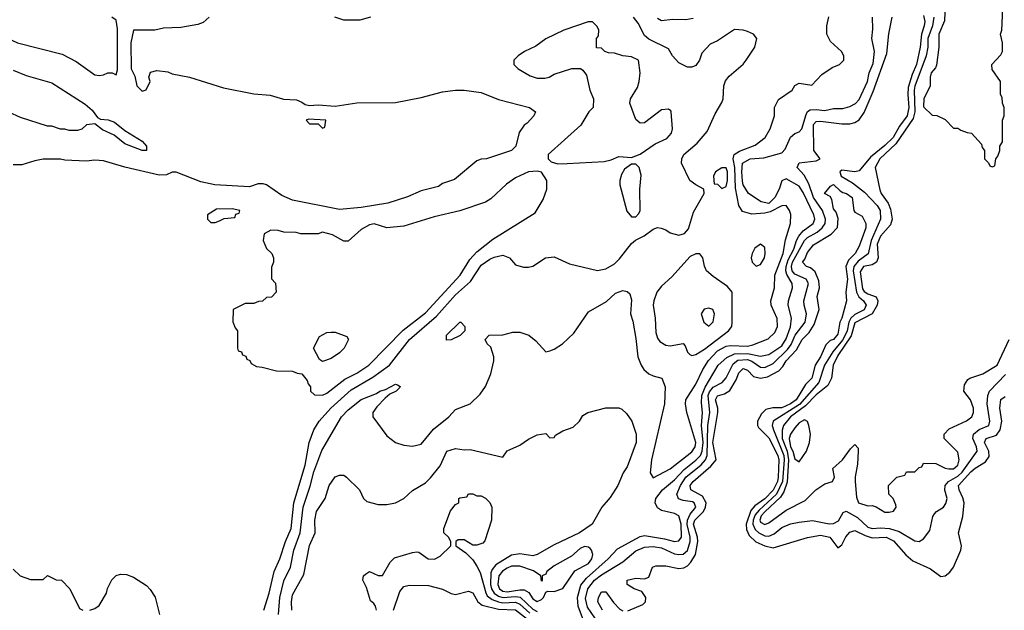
# Model space of a CAD drawing. Header units: inches. Extents: x 2671394 to 2765652, y 830470 to 955458.
# Tile 163 of 256: x 2682440 to 2687026, y 910470 to 913218. Entities that reach past the tile are written whole.
import ezdxf

# ---------------------------------------------------------------- set-up
doc = ezdxf.new("R2010")
doc.units = ezdxf.units.IN
doc.header["$MEASUREMENT"] = 0
doc.layers.add('C6981', color=7, linetype='Continuous')

msp = doc.modelspace()

# ---------------------------------------------------------------- linework, layer by layer
at = {"layer": 'C6981', "color": 2}
for points, elevation in [([(2686750.7, 913290), (2686746.9, 913213.1), (2686721.6, 913150), (2686720.7, 913090), (2686710, 913006), (2686706, 912994), (2686686, 912970), (2686681, 912950), (2686681, 912910), (2686651, 912850), (2686650, 912814), (2686651.1, 912811.1), (2686690, 912774), (2686711.6, 912771.6), (2686750, 912754), (2686790, 912714), (2686810, 912714), (2686823.6, 912703.6), (2686852.7, 912692.7), (2686874, 912690), (2686919.6, 912639.6), (2686923.6, 912623.6), (2686934, 912610), (2686934, 912570), (2686952.7, 912552.7), (2686958, 912538), (2686970, 912534), (2686982, 912538), (2686986, 912570), (2686996.4, 912583.6), (2687006, 912610), (2687006, 912630), (2687018, 912650), (2687018, 912750), (2687026, 912770), (2687026, 912810), (2687018, 912830), (2687016.4, 912856.4), (2687008, 912870), (2687008, 912930), (2686970, 912986), (2686968.7, 913010), (2687010, 913054), (2687018, 913070), (2687018, 913110), (2687008.7, 913150), (2687015.3, 913170), (2687019, 913270)], 14), ([(2682302.8, 913270), (2682359.8, 913159.8), (2682386, 913130), (2682430, 913111), (2682638, 913058), (2682703.5, 913023.5), (2682790, 912961), (2682810, 912958), (2682830, 912961), (2682850, 912971.3), (2682871.3, 912971.3), (2682890, 912962), (2682895.5, 912984.5), (2682896.1, 913176.1), (2682890, 913215.3), (2682868.7, 913230)], 18), ([(2683322, 913230), (2683295.3, 913204.7), (2683270, 913195.3), (2683190, 913181.2), (2683110, 913179), (2683068.9, 913168.9), (2682970, 913168.7), (2682958, 913110), (2682959.1, 912990), (2682975.8, 912955.8), (2682986, 912910), (2683010, 912886), (2683028.4, 912891.6), (2683048, 912930), (2683042, 912950), (2683050, 912974), (2683078, 912982), (2683130, 912974.8), (2683150, 912966.8), (2683230.5, 912950.5), (2683390, 912900.5), (2683530, 912873.4), (2683606.9, 912866.9), (2683668.5, 912848.5), (2683730, 912844.9), (2683754.9, 912834.9), (2683770, 912822.8), (2683790, 912818), (2683830, 912822.6), (2683910, 912816.3), (2684010, 912830.5), (2684190, 912833.4), (2684310, 912856.3), (2684410, 912882), (2684470, 912890.6), (2684510, 912890.7), (2684590, 912878.8), (2684670, 912846), (2684814, 912810), (2684842, 912790), (2684834, 912770), (2684803.6, 912736.4), (2684790, 912728), (2684766.4, 912693.6), (2684751, 912630), (2684730, 912608.7), (2684614, 912570), (2684590, 912569), (2684570, 912562), (2684465.4, 912474.6), (2684410, 912455.3), (2684390, 912442), (2684310, 912421.2), (2684246.4, 912393.6), (2684155.4, 912364.6), (2684030, 912343.5), (2683930, 912334.3), (2683710, 912378), (2683660.7, 912400.7), (2683590, 912449.2), (2683573.6, 912453.6), (2683550, 912454.3), (2683510, 912440.9), (2683349.6, 912449.6), (2683283.9, 912463.9), (2683168.4, 912508.4), (2683150, 912508.7), (2683123.5, 912496.5), (2683090, 912494), (2682930, 912531.8), (2682830, 912562), (2682790, 912564.5), (2682750, 912559.5), (2682650, 912564), (2682630, 912568.7), (2682550, 912568.7), (2682510, 912562), (2682450, 912542), (2682410, 912542)], 18), ([(2683577.6, 910470), (2683602.4, 910550), (2683625.6, 910650), (2683650.9, 910709.1), (2683677.4, 910790), (2683704.4, 910850), (2683716.9, 910970), (2683770, 911146), (2683788.5, 911251.5), (2683809.6, 911310), (2683835.6, 911350), (2683888.9, 911411.1), (2683984.5, 911495.5), (2684084.9, 911555.1), (2684162, 911610), (2684255.6, 911730), (2684382, 911838), (2684470, 911937.6), (2684539.8, 912000.2), (2684590, 912075.5), (2684630, 912103), (2684650, 912113), (2684690, 912122.8), (2684722, 912110), (2684750, 912078), (2684786.4, 912066.4), (2684810, 912066), (2684830, 912071.3), (2684889.5, 912110.5), (2684930, 912114), (2685001.4, 912081.4), (2685130.7, 912050.7), (2685170, 912059.1), (2685210, 912082), (2685234.5, 912105.5), (2685290, 912176.3), (2685308.3, 912191.7), (2685348.2, 912211.8), (2685390, 912244), (2685410, 912251), (2685427.5, 912247.5), (2685450, 912241), (2685470, 912226.8), (2685510, 912216), (2685537.2, 912222.8), (2685554.5, 912245.5), (2685578, 912322), (2685628, 912410), (2685626, 912430), (2685589.1, 912449.1), (2685562, 912470), (2685522, 912550), (2685524, 912570), (2685533.2, 912590), (2685595.9, 912644.1), (2685642.5, 912697.5), (2685680.1, 912779.9), (2685710, 912832), (2685716, 912850), (2685719.3, 912910), (2685727.2, 912932.8), (2685744.1, 912955.9), (2685809.4, 913010.6), (2685824, 913030), (2685864, 913090), (2685874, 913130), (2685858, 913150), (2685830, 913162.7), (2685809.4, 913169.4), (2685770, 913172.7), (2685690, 913119), (2685656, 913104), (2685618, 913062), (2685606, 913030), (2685590, 913005.2), (2685570, 912997.2), (2685550, 912997.2), (2685510, 913017.2), (2685481.2, 913050), (2685462, 913082), (2685370, 913127.6), (2685350, 913144.5), (2685321.3, 913201.3), (2685299.6, 913230)], 18), ([(2683644.7, 910450), (2683650.9, 910530), (2683670, 910606.8), (2683701.3, 910670), (2683716.4, 910750), (2683746.2, 910830), (2683760.4, 910950), (2683793.1, 911046.9), (2683810, 911114.8), (2683846.9, 911213.1), (2683939.3, 911370), (2683970, 911402), (2684030, 911450.6), (2684101.2, 911478.8), (2684118, 911490), (2684143.1, 911496.9), (2684190, 911522), (2684199.6, 911519.6), (2684212, 911512), (2684210, 911506), (2684194, 911490), (2684164.7, 911475.3), (2684142.8, 911457.2), (2684103.5, 911416.5), (2684084.7, 911390), (2684084.7, 911370), (2684150, 911281), (2684190, 911250.7), (2684230, 911239.1), (2684270, 911234), (2684310, 911242.8), (2684367.5, 911312.5), (2684439, 911370), (2684470, 911404.7), (2684538, 911430), (2684584.7, 911475.3), (2684609.3, 911510.7), (2684634, 911570), (2684649, 911630), (2684648.7, 911650), (2684634, 911694), (2684618, 911710), (2684608, 911730), (2684626, 911750), (2684690, 911752), (2684736.4, 911763.6), (2684770, 911764.7), (2684812, 911750), (2684843.6, 911723.6), (2684890, 911672), (2684910, 911678), (2684930, 911684.7), (2684968, 911710), (2685020.4, 911759.6), (2685090, 911858), (2685173.6, 911906.4), (2685214.6, 911945.4), (2685250, 911958), (2685270, 911954), (2685282, 911942), (2685290, 911914), (2685284.7, 911850), (2685295.3, 911815.3), (2685310, 911734), (2685319.1, 911650), (2685334, 911610), (2685347.3, 911590), (2685370, 911570.7), (2685390, 911560.7), (2685431.3, 911550), (2685446, 911510), (2685442.8, 911430), (2685383, 911170), (2685376, 911110), (2685390, 911086.8), (2685470, 911128.4), (2685570, 911206.7), (2685585.6, 911230), (2685589.6, 911250), (2685547.6, 911390), (2685540.7, 911430), (2685542, 911450), (2685590, 911522.8), (2685622, 911590), (2685648.2, 911631.8), (2685690, 911677.4), (2685730, 911698.3), (2685750, 911701.5), (2685830, 911699), (2685855.3, 911704.7), (2685926.5, 911733.5), (2685957.2, 911762.7), (2685969.6, 911790), (2685967.9, 911827.9), (2685940.9, 911890), (2685939.3, 911910), (2685956, 911970), (2685957.6, 912030), (2685996.4, 912130), (2686006.7, 912193.3), (2686029.6, 912270), (2686032.3, 912312.3), (2686026, 912330), (2686010, 912352.7), (2685990, 912351.8), (2685936.2, 912323.8), (2685910, 912318), (2685850, 912313), (2685805.9, 912325.9), (2685790, 912353.2), (2685774.7, 912434.7), (2685771.2, 912530), (2685763.1, 912570), (2685767.3, 912590), (2685793.2, 912606.8), (2685866.2, 912633.8), (2685912.7, 912670), (2685936, 912710), (2685955.3, 912770), (2685955.3, 912810), (2685973.6, 912846.4), (2686038, 912890), (2686050, 912912), (2686070, 912922), (2686130, 912914), (2686176.4, 912963.6), (2686224.7, 912995.3), (2686258, 913010), (2686278, 913030), (2686278, 913050), (2686268, 913070), (2686216.5, 913116.5), (2686199, 913150), (2686199, 913190), (2686208.9, 913231.1)], 14), ([(2684074, 913230), (2684023.6, 913216.4), (2683950, 913215.3), (2683908, 913230)], 18), ([(2685071.3, 910410), (2685041, 910490), (2685037.8, 910530), (2685052.9, 910587.1), (2685079.9, 910620.1), (2685180.7, 910710), (2685223.9, 910756.1), (2685330, 910813.7), (2685350, 910817.4), (2685442.7, 910802.7), (2685490, 910790.3), (2685510, 910792.7), (2685523, 910810), (2685521.6, 910870), (2685510, 910909.4), (2685490, 910920.5), (2685430, 910934), (2685410, 910947), (2685400.5, 910970), (2685403, 910990), (2685433.3, 911030), (2685490, 911077.4), (2685534.5, 911125.5), (2685590, 911168.1), (2685611.4, 911190), (2685619.5, 911210), (2685623.6, 911250), (2685616.2, 911330), (2685620.4, 911390), (2685615.5, 911435.5), (2685617.3, 911470), (2685632.5, 911507.5), (2685694, 911610), (2685733.3, 911646.7), (2685770, 911662.7), (2685830, 911664.6), (2685890, 911651.7), (2685930, 911659.5), (2685990, 911701.1), (2686010, 911733.4), (2686029.6, 911789.6), (2686034.7, 911830), (2686018.7, 911890), (2686020.5, 911910), (2686038.9, 911970), (2686038.3, 911990), (2686012.9, 912032.9), (2686008.2, 912050), (2686009.9, 912070), (2686019.3, 912100.6), (2686046.3, 912150), (2686058, 912190), (2686069, 912211), (2686090, 912235.8), (2686135.6, 912270), (2686142.9, 912290), (2686138.7, 912310), (2686090, 912414.5), (2686070, 912443.7), (2686010, 912477.2), (2685990, 912468.7), (2685977.1, 912430), (2685956.5, 912390), (2685930, 912362), (2685894, 912370), (2685834, 912410), (2685810, 912449.2), (2685806.1, 912466.1), (2685802.8, 912510), (2685806, 912550), (2685842, 912570), (2685905.3, 912574.7), (2685990, 912598.8), (2686005.1, 912614.9), (2686030, 912670.7), (2686050, 912688), (2686070, 912696.4), (2686082.4, 912710), (2686103.1, 912776.9), (2686109.8, 912790.2), (2686121.8, 912798.2), (2686150, 912800.9), (2686190, 912795.3), (2686230, 912804.9), (2686274.5, 912805.5), (2686306.2, 912813.8), (2686332.5, 912827.5), (2686350, 912847.3), (2686389.4, 912930), (2686396.9, 912970), (2686414.9, 913014.9), (2686422, 913070), (2686409.5, 913130), (2686413.8, 913173.8), (2686411.8, 913230)], 10), ([(2685136.3, 910410), (2685085.1, 910485.1), (2685075.5, 910524.5), (2685086.6, 910570), (2685117.7, 910610), (2685150, 910635.8), (2685250, 910694.9), (2685310, 910747), (2685350, 910764.2), (2685390, 910767.4), (2685430, 910760.9), (2685490, 910733.4), (2685510, 910728.9), (2685530, 910731.8), (2685550, 910748.4), (2685562.9, 910790), (2685562.6, 910810), (2685549.3, 910869.3), (2685551.2, 910890), (2685563, 910917), (2685589.7, 910950), (2685581.6, 910970), (2685574.5, 910974.5), (2685530, 910980.5), (2685508.5, 910988.5), (2685500.7, 911010), (2685517.2, 911050), (2685542.8, 911090), (2685613.6, 911146.4), (2685633.6, 911170), (2685642, 911190), (2685645.2, 911330), (2685655.2, 911390), (2685646, 911470), (2685652.9, 911487.1), (2685670, 911508.1), (2685711.2, 911530), (2685730, 911552.4), (2685763, 911617), (2685785.4, 911634.6), (2685830, 911636.6), (2685850, 911629.1), (2685890, 911601.5), (2685910, 911599.1), (2685950, 911617.6), (2686017, 911683), (2686033, 911707), (2686051.7, 911750), (2686098.5, 911810), (2686104.7, 911850), (2686093.6, 911890), (2686093, 911910), (2686114, 911990), (2686102.9, 912010), (2686050, 912034.5), (2686038, 912050), (2686034.3, 912070), (2686038.9, 912090), (2686095.1, 912190), (2686110, 912204.2), (2686155.1, 912230), (2686178, 912250), (2686192.1, 912270), (2686194, 912290), (2686178.8, 912330), (2686138, 912390), (2686114.9, 912454.9), (2686094.4, 912494.4), (2686061.6, 912530), (2686070, 912552), (2686150, 912561), (2686168, 912570), (2686139, 912610), (2686138, 912730), (2686150, 912744.4), (2686170, 912746), (2686270, 912733.7), (2686306.5, 912733.5), (2686330, 912739.5), (2686350, 912752.7), (2686373.3, 912786.7), (2686415.7, 912884.3), (2686478.8, 913061.2), (2686488.3, 913151.7), (2686503.6, 913230)], 6), ([(2686650, 913238), (2686655.6, 913210), (2686653.4, 913190), (2686640.2, 913150), (2686634.2, 913090), (2686617.1, 913010), (2686596.3, 912963.7), (2686578.1, 912901.9), (2686576.3, 912870), (2686582, 912810), (2686574.3, 912770), (2686537.6, 912722.4), (2686508, 912670), (2686470, 912632), (2686402.1, 912577.9), (2686350, 912514.5), (2686330, 912509.6), (2686270, 912517.6), (2686260.5, 912510), (2686267, 912490), (2686319.3, 912459.3), (2686374.9, 912414.9), (2686433.5, 912353.5), (2686447.8, 912330), (2686450.2, 912290), (2686405.8, 912190), (2686391.8, 912128.2), (2686345.7, 912094.3), (2686325.2, 912070), (2686322.7, 912050), (2686337.1, 911950), (2686348.8, 911928.8), (2686370.3, 911910), (2686382.3, 911890), (2686372.6, 911867.4), (2686330, 911845.7), (2686310.6, 911829.4), (2686301.2, 911810), (2686293.9, 911770), (2686285.3, 911750), (2686272.5, 911727.5), (2686226.9, 911673.1), (2686189.3, 911610), (2686162, 911530), (2686072.6, 911427.4), (2685950.2, 911349.8), (2685944.6, 911330), (2685950.3, 911309.7), (2685999.3, 911190), (2686001.4, 911170), (2685993.6, 911070), (2685965.5, 911010), (2685884, 910936), (2685865.9, 910914.1), (2685857, 910890), (2685855.5, 910870), (2685865.3, 910845.3), (2685882, 910830), (2685910, 910816.9), (2685930, 910815.6), (2685953.8, 910826.2), (2685990, 910855.8), (2686030, 910872.2), (2686070, 910880.4), (2686132.8, 910887.2), (2686210, 910871.6), (2686230, 910873.1), (2686253.3, 910886.7), (2686275.1, 910924.9), (2686290, 910930.6), (2686342.2, 910902.2), (2686390, 910857.4), (2686410, 910850.3), (2686450, 910854), (2686491.2, 910851.2), (2686535.9, 910835.9), (2686610, 910793.4), (2686630, 910790.7), (2686650, 910802.8), (2686679.1, 910840.9), (2686693.4, 910906.6), (2686700.5, 910919.5), (2686709.7, 910930.3), (2686742.7, 910950), (2686753.1, 910966.9), (2686759.5, 910990), (2686749.7, 911029.7), (2686751.1, 911050), (2686766, 911070), (2686810, 911094.5), (2686830, 911112.2), (2686899.1, 911210), (2686897.2, 911230), (2686879.3, 911270), (2686882.7, 911290), (2686909.1, 911310.9), (2686954.7, 911330), (2686959.1, 911350), (2686945.6, 911430), (2686949.8, 911470), (2686957.7, 911490), (2687032.1, 911567.9)], 6), ([(2686697.8, 913230), (2686691, 913190), (2686669.4, 913130), (2686669.4, 913090), (2686661.8, 913050), (2686610, 912909.2), (2686606.6, 912890), (2686608.8, 912790), (2686601, 912759), (2686520.3, 912639.7), (2686446.5, 912570), (2686424.2, 912530), (2686446.9, 912426.9), (2686453, 912410), (2686484.6, 912364.6), (2686496.2, 912336.2), (2686503.1, 912290), (2686496.2, 912263.8), (2686450, 912211.2), (2686433.8, 912173.8), (2686438.5, 912110), (2686430.2, 912089.8), (2686410, 912077.3), (2686370, 912069.6), (2686355.3, 912044.8), (2686365.5, 911965.5), (2686373.6, 911953.6), (2686390, 911942.4), (2686428.7, 911928.7), (2686436.4, 911910), (2686434, 911890), (2686411.3, 911848.7), (2686330, 911807.3), (2686313.3, 911746.7), (2686250, 911655.1), (2686229.1, 911610), (2686220.5, 911550), (2686203.7, 911516.3), (2686150, 911472.4), (2686099.4, 911420.6), (2686030.2, 911370), (2685998.3, 911330), (2685991.1, 911308.9), (2685990.9, 911270), (2686014, 911210), (2686021.6, 911170), (2686014.3, 911065.7), (2685998.8, 911021.2), (2685984.3, 910995.7), (2685910, 910928.2), (2685894.3, 910910), (2685886.7, 910890), (2685890, 910880.5), (2685910, 910868.8), (2685930, 910877.6), (2686010, 910936.4), (2686098.6, 910981.4), (2686148.7, 911030), (2686190, 911058), (2686226, 911070), (2686235.3, 911090), (2686228, 911130), (2686273.2, 911170), (2686310, 911222), (2686330, 911242), (2686344.7, 911224.7), (2686346, 911210), (2686342.8, 911150), (2686330.9, 911090.9), (2686330.8, 911070), (2686336.9, 910996.9), (2686346.8, 910970), (2686390, 910956), (2686410, 910958), (2686430, 910951.3), (2686470, 910927.3), (2686490, 910926), (2686510, 910932), (2686522, 910950), (2686520.4, 910960.4), (2686508, 910990), (2686488, 911010), (2686486, 911050), (2686526, 911090), (2686562, 911098), (2686570, 911114), (2686610, 911114), (2686630, 911134), (2686642, 911138), (2686650, 911154), (2686707.3, 911152.7), (2686751.1, 911131.1), (2686768, 911128), (2686790, 911128.5), (2686810, 911144.9), (2686815.6, 911170), (2686810, 911206), (2686746, 911270), (2686746, 911290), (2686770, 911314), (2686850, 911352), (2686875.3, 911370), (2686882, 911390), (2686882, 911410), (2686868, 911450), (2686838, 911490), (2686840.4, 911519.6), (2686856.4, 911543.6), (2686866, 911550), (2686926, 911570), (2686993.2, 911610), (2687048.7, 911730)], 10), ([(2685576.8, 913223.2), (2685543.4, 913216.6), (2685481.2, 913218.8), (2685430, 913212), (2685410, 913223.7)], 14), ([(2682410, 912982.8), (2682470, 912958.8), (2682590, 912924.7), (2682745.2, 912825.2), (2682777.2, 912797.2), (2682803, 912763), (2682815.9, 912755.9), (2682851.8, 912751.8), (2682881.3, 912741.3), (2682930, 912702.8), (2683010, 912653), (2683030.5, 912630), (2683030.7, 912610), (2683010, 912609.6), (2682930, 912640.9), (2682880.1, 912680.1), (2682825.3, 912705.3), (2682790, 912734), (2682751, 912729), (2682730, 912708), (2682710, 912702), (2682670, 912702), (2682650, 912708.7), (2682630, 912708.7), (2682590, 912722), (2682570, 912722), (2682443.1, 912763.1), (2682390, 912788)], 14), ([(2685272.5, 910467.5), (2685342.7, 910497.3), (2685355.1, 910510), (2685357, 910530), (2685337.6, 910557.6), (2685302, 910570), (2685269, 910590), (2685269.4, 910610.6), (2685310, 910619.1), (2685350, 910616), (2685370, 910624.7), (2685388, 910670), (2685402.7, 910677.3), (2685450, 910677.1), (2685510, 910663.8), (2685532.8, 910667.2), (2685550, 910677.1), (2685566, 910694), (2685587.4, 910730), (2685598, 910790), (2685597.2, 910810), (2685578.7, 910870), (2685585.1, 910890), (2685625.4, 910930), (2685635.1, 910950), (2685636.9, 910970), (2685621.1, 911001.1), (2685565.6, 911030), (2685563.5, 911050), (2685576.2, 911070), (2685659.6, 911140.4), (2685683.6, 911170), (2685669.2, 911250), (2685692, 911390), (2685692, 911410), (2685681.3, 911450), (2685690, 911467.3), (2685723.3, 911476.7), (2685747, 911493), (2685777.7, 911542.3), (2685790, 911574.8), (2685810, 911595.8), (2685830, 911587.3), (2685858.3, 911558.3), (2685890, 911550.3), (2685923.7, 911556.3), (2685975.2, 911584.8), (2685995.1, 911604.9), (2686009.7, 911630), (2686058.6, 911681.4), (2686084.7, 911730), (2686117.6, 911762.4), (2686140.9, 911799.1), (2686164.2, 911870), (2686154, 911930), (2686165.1, 911970), (2686162.8, 912002.8), (2686144.7, 912044.7), (2686123.3, 912063.3), (2686104, 912070), (2686086, 912090), (2686097, 912103), (2686110, 912134.8), (2686137.2, 912170), (2686219.3, 912220.7), (2686249.6, 912250.4), (2686252.7, 912292.7), (2686242.7, 912322.7), (2686230, 912338), (2686222, 912382), (2686215.3, 912395.3), (2686189.2, 912410), (2686216.4, 912443.6), (2686230, 912450.6), (2686261.4, 912421.4), (2686273.4, 912413.4), (2686291, 912410), (2686318, 912390), (2686324.7, 912330), (2686330, 912322), (2686363.6, 912303.6), (2686381, 912270), (2686381, 912250), (2686350, 912164), (2686332, 912130), (2686300.9, 912099.1), (2686288.4, 912070), (2686295.3, 912010), (2686287.7, 911950), (2686290.5, 911909.5), (2686270, 911828.7), (2686260.7, 911810), (2686250, 911755.3), (2686230.4, 911730), (2686215.3, 911724.7), (2686195.3, 911704.7), (2686170.3, 911650), (2686144.4, 911610), (2686130.3, 911550), (2686099.5, 911520.5), (2686056.9, 911450), (2686030.3, 911430), (2685990, 911411.5), (2685948.3, 911411.7), (2685915.3, 911404.7), (2685895.1, 911384.9), (2685877.1, 911350), (2685876.4, 911330), (2685880.9, 911320.9), (2685930, 911271.8), (2685971.8, 911190), (2685975.8, 911170), (2685972.9, 911090), (2685970, 911069.6), (2685950, 911028.7), (2685910, 910988.9), (2685863.7, 910956.3), (2685845, 910935), (2685823.6, 910870), (2685825.2, 910845.2), (2685837.3, 910817.3), (2685869.2, 910789.2), (2685910, 910770.3), (2685950, 910761.3), (2686110, 910808.2), (2686170, 910819.1), (2686214, 910810), (2686250, 910761), (2686270, 910774.8), (2686288.5, 910811.5), (2686306.3, 910833.7), (2686330, 910842), (2686377.8, 910817.8), (2686410, 910807), (2686476, 910810), (2686510, 910793.4), (2686567.8, 910727.7), (2686600.6, 910700.6), (2686682.4, 910662.4), (2686730, 910626.8), (2686750, 910630.8), (2686772.1, 910647.9), (2686789.2, 910670), (2686823.7, 910750), (2686826, 910770), (2686812.3, 910830), (2686833.1, 910906.9), (2686839.7, 910970), (2686833.5, 910993.5), (2686815.1, 911030), (2686813, 911050), (2686870, 911114.3), (2686890, 911131.8), (2686938.7, 911161.3), (2686955.1, 911184.9), (2686953.6, 911210), (2686933.6, 911250), (2686941.2, 911270), (2686990, 911284.4), (2687006.6, 911310), (2687014, 911350), (2687005.1, 911410), (2687010, 911451.3), (2687030, 911464.7)], 2), ([(2683708, 910470), (2683706, 910510), (2683710, 910542), (2683763.9, 910636.1), (2683790, 910772), (2683816, 910830), (2683815.1, 910890), (2683822.7, 910930), (2683862.7, 910990), (2683881.2, 911050), (2683910, 911091.3), (2683930, 911098), (2683950, 911098), (2683962, 911090), (2684022, 911030), (2684042, 910990), (2684056.9, 910976.9), (2684110, 910962.8), (2684150, 910962.8), (2684190, 910970.8), (2684230, 910990.8), (2684270, 911026.8), (2684330, 911062.8), (2684353.8, 911086.2), (2684397.7, 911142.3), (2684430, 911210.8), (2684470, 911222.8), (2684510, 911216), (2684538, 911218), (2684690, 911182), (2684710, 911212), (2684770, 911238), (2684810, 911266), (2684850, 911286), (2684890, 911292), (2684910, 911272), (2684930, 911274), (2684935.3, 911284.7), (2684970, 911304.7), (2685018, 911322), (2685048, 911350), (2685063.1, 911376.9), (2685086, 911390), (2685170, 911411.3), (2685230, 911411.3), (2685245.4, 911405.4), (2685266.4, 911386.4), (2685291, 911350), (2685310.8, 911290), (2685310.7, 911250), (2685270, 911138), (2685251.3, 911110), (2685226, 911050), (2685190, 910995.3), (2685151, 910950), (2685106, 910870), (2685047.3, 910830), (2684930, 910774), (2684850, 910729.6), (2684830, 910723.6), (2684770, 910732), (2684730, 910726.3), (2684657.8, 910682.2), (2684640.4, 910659.6), (2684635, 910645), (2684633.4, 910590), (2684638.2, 910570), (2684650.2, 910550), (2684670, 910536.3), (2684690, 910529.5), (2684750, 910534.8), (2684771.8, 910531.8), (2684830, 910475.2), (2684850, 910464.2)], 10), ([(2684101.2, 910470), (2684097.2, 910490), (2684090, 910502), (2684074, 910514), (2684056, 910576), (2684039, 910610), (2684042, 910630), (2684050, 910638), (2684070, 910651.3), (2684110, 910631.3), (2684130, 910631.3), (2684166, 910694), (2684186, 910714), (2684270, 910739.1), (2684290, 910742.8), (2684299.8, 910739.8), (2684342, 910710), (2684372.5, 910707.5), (2684398.6, 910721.4), (2684448, 910770), (2684448, 910790), (2684438, 910810), (2684415.3, 910830), (2684415.3, 910850), (2684447.2, 910932.8), (2684470, 910962), (2684486, 910970), (2684486, 910990), (2684490, 910994), (2684522, 910998), (2684530, 911012), (2684550, 911012), (2684570, 911002), (2684590, 911002), (2684610, 910992), (2684630, 910972), (2684638.8, 910950), (2684638, 910890), (2684606.8, 910793.2), (2684597.3, 910782.7), (2684570, 910773.2), (2684550, 910773.2), (2684510, 910797.2), (2684482, 910798), (2684472, 910790), (2684472, 910770), (2684518, 910738), (2684550, 910704.7), (2684570, 910676), (2684585.3, 910645.2), (2684610.8, 910550.8), (2684618, 910538), (2684640.6, 910520.6), (2684670, 910509.4), (2684690, 910505.5), (2684750, 910507.8), (2684770, 910499.3), (2684816.4, 910456.4)], 6), ([(2682410, 910662), (2682442, 910630), (2682490, 910614), (2682550, 910614), (2682570, 910632), (2682610, 910612), (2682634, 910610), (2682674, 910570), (2682718, 910478), (2682734, 910470)], 18), ([(2682766, 910470), (2682790, 910478), (2682810, 910492), (2682844, 910550), (2682849.2, 910570.8), (2682868.9, 910611.1), (2682890, 910632), (2682910, 910638), (2682936.9, 910636.9), (2682970, 910624.7), (2683030, 910584.7), (2683047.1, 910567.1), (2683070.8, 910530.8), (2683090.8, 910450)], 18), ([(2684180.7, 910470), (2684210, 910558), (2684230, 910581), (2684253.6, 910586.4), (2684344.9, 910584.9), (2684410, 910568), (2684450, 910548), (2684470, 910543), (2684530, 910558.8), (2684550, 910551), (2684574.4, 910510), (2684593.8, 910493.8), (2684670, 910474.7), (2684750, 910472.3), (2684854.6, 910390)], 2), ([(2685154, 910470), (2685132.7, 910510), (2685136, 910530), (2685150, 910556), (2685170, 910556), (2685205.9, 910505.8), (2685235.1, 910475.1), (2685250, 910468)], 2)]:
    msp.add_lwpolyline(points, dxfattribs=dict(at, elevation=elevation))
for points, elevation in [([(2685107.3, 913207.3), (2685087.3, 913207.3), (2684974, 913170), (2684890, 913128.7), (2684844.5, 913095.5), (2684792, 913070), (2684762, 913050), (2684742, 913030), (2684742, 913010), (2684762, 912990), (2684816.9, 912956.9), (2684850, 912946), (2684885.4, 912945.4), (2684906, 912950), (2684930, 912964.7), (2685011.6, 912991.6), (2685051.6, 912991.6), (2685063.6, 912983.6), (2685079.8, 912959.8), (2685096, 912890), (2685112, 912850), (2685111.3, 912810), (2685091.3, 912790), (2685053.2, 912726.8), (2684902, 912590), (2684902, 912570), (2684916, 912556), (2684946.6, 912546.6), (2684990, 912548.5), (2685162, 912558), (2685194.5, 912565.5), (2685230, 912580.7), (2685290, 912577.3), (2685330, 912592.7), (2685400.1, 912639.9), (2685454.9, 912665.1), (2685476, 912690), (2685480.9, 912710), (2685474, 912790), (2685473.2, 912793.2), (2685462, 912802), (2685430, 912799.3), (2685350, 912738), (2685330, 912736), (2685310, 912753.2), (2685281.2, 912830), (2685285.2, 912850), (2685316.9, 912903.1), (2685325.1, 912930), (2685329.5, 912970), (2685322, 913030), (2685290, 913045.2), (2685249.3, 913049.3), (2685210, 913062), (2685183.1, 913063.1), (2685166, 913070), (2685150, 913086), (2685127.3, 913087.3), (2685126, 913130), (2685136.4, 913143.6), (2685138, 913170), (2685130, 913186)], 22), ([(2683785.4, 912754.6), (2683774, 912750), (2683790, 912734), (2683830, 912734), (2683850, 912714), (2683862, 912718), (2683866, 912750)], 18), ([(2685310, 912545.2), (2685290, 912545.2), (2685257.3, 912522.7), (2685242.5, 912497.5), (2685234.8, 912470), (2685234.8, 912450), (2685267.7, 912327.7), (2685290, 912301), (2685310, 912301), (2685323.7, 912316.3), (2685329.4, 912330.6), (2685327.8, 912430), (2685334.9, 912494.9), (2685325.2, 912530)], 22), ([(2684850, 912513.2), (2684810, 912509.4), (2684750, 912482.9), (2684707.1, 912452.9), (2684635.2, 912384.8), (2684610, 912369.3), (2684490, 912329.4), (2684370, 912300.9), (2684230, 912257.2), (2684150, 912249.2), (2684091.6, 912268.4), (2684070, 912264), (2684030, 912242), (2683970, 912188), (2683950, 912188), (2683896.5, 912216.5), (2683850, 912228.7), (2683830, 912222), (2683750, 912222), (2683728.4, 912228.4), (2683670, 912228.7), (2683643.6, 912236.4), (2683610, 912238), (2683578, 912222), (2683574, 912190), (2683590, 912154), (2683614, 912130), (2683622, 912110), (2683622, 912090), (2683612.7, 912067.3), (2683612.7, 912012.7), (2683631.6, 911991.6), (2683634, 911950), (2683612.7, 911927.3), (2683590, 911926), (2683571.6, 911908.4), (2683552.7, 911907.3), (2683530, 911898), (2683490, 911898), (2683434, 911870), (2683432.7, 911812.7), (2683443.6, 911783.6), (2683454, 911770), (2683454, 911690), (2683458, 911678), (2683472.7, 911672.7), (2683478, 911658), (2683492.7, 911652.7), (2683498, 911638), (2683512.7, 911632.7), (2683518, 911618), (2683543.6, 911603.6), (2683570, 911602), (2683636.4, 911583.6), (2683710, 911582), (2683732.7, 911572.7), (2683754, 911570), (2683779.6, 911539.6), (2683783.6, 911523.6), (2683794, 911510), (2683794, 911490), (2683812.7, 911472.7), (2683850, 911471.3), (2683870, 911480.7), (2683955.2, 911544.8), (2684010, 911572.7), (2684066, 911610), (2684226.4, 911773.6), (2684330, 911854), (2684491.5, 912030), (2684537.2, 912102.8), (2684570, 912138.4), (2684643.1, 912196.9), (2684840.2, 912319.8), (2684878.9, 912381.1), (2684896, 912430), (2684896, 912470), (2684870, 912509)], 22), ([(2685730, 912529.2), (2685710, 912529.2), (2685681, 912510), (2685671, 912490), (2685674, 912454), (2685690, 912452), (2685710, 912432), (2685730, 912442), (2685736.4, 912470), (2685737.4, 912510)], 18), ([(2683430, 912338), (2683356.4, 912336.4), (2683314, 912310), (2683314, 912290), (2683330, 912274), (2683350, 912274), (2683370, 912282), (2683392.7, 912292.7), (2683442, 912298), (2683447.3, 912312.7), (2683462, 912318), (2683466, 912330)], 22), ([(2685590, 912129), (2685563.5, 912116.5), (2685477.7, 912022.3), (2685430, 911978), (2685408.2, 911950), (2685393, 911910), (2685390.5, 911890), (2685400.3, 911830), (2685402.3, 911762.3), (2685410, 911736), (2685421.1, 911721.1), (2685450, 911704), (2685470, 911700.7), (2685530, 911711.3), (2685539.8, 911699.8), (2685550.8, 911670.8), (2685560.7, 911660.7), (2685570, 911656), (2685590, 911660.7), (2685630, 911684.9), (2685741.2, 911770), (2685757.2, 911790), (2685759.3, 911810), (2685758, 911950), (2685736.1, 911976.1), (2685670, 912022.7), (2685639.3, 912050), (2685628.9, 912071.1), (2685622, 912110), (2685608.7, 912128.7)], 18), ([(2685890, 912174), (2685864.5, 912155.5), (2685851, 912130), (2685847.7, 912110), (2685851, 912090), (2685870, 912071), (2685890, 912078.8), (2685909.2, 912110), (2685912.7, 912130), (2685910, 912158)], 18), ([(2685650, 911876), (2685628.2, 911871.8), (2685614.8, 911850), (2685626.8, 911810), (2685650, 911791.3), (2685670, 911812), (2685676, 911850), (2685669.1, 911869.1)], 22), ([(2684427.3, 911727.3), (2684428, 911750), (2684490, 911811.3), (2684494, 911810), (2684514, 911790), (2684514, 911770), (2684491.6, 911748.4), (2684450, 911728)], 14), ([(2683850, 911628), (2683836.4, 911636.4), (2683808, 911690), (2683836.4, 911743.6), (2683870, 911762), (2683890, 911764.7), (2683910, 911764.7), (2683963.6, 911743.6), (2683972, 911730), (2683951.3, 911690), (2683930, 911668.7), (2683890, 911642)], 22), ([(2686095.5, 911355.5), (2686070, 911342.7), (2686050, 911319.5), (2686030, 911289.3), (2686024.5, 911270), (2686030, 911230.7), (2686041.2, 911210), (2686050, 911174.8), (2686070, 911161), (2686104.5, 911210), (2686119.5, 911250), (2686123.7, 911290), (2686116, 911330), (2686109.1, 911349.1)], 14), ([(2685070, 910766.6), (2685050, 910757), (2685010, 910721.2), (2684930, 910677.2), (2684896, 910650), (2684890, 910638), (2684874, 910630), (2684874, 910610), (2684870, 910606), (2684868, 910630), (2684832.9, 910652.9), (2684770, 910675.6), (2684730, 910675.1), (2684710, 910666.4), (2684688.1, 910651.9), (2684672.4, 910630), (2684666.7, 910590), (2684674.3, 910570), (2684690, 910558.8), (2684710, 910555.8), (2684770, 910565.8), (2684790, 910564.9), (2684812.1, 910552.1), (2684830, 910523.8), (2684850, 910510.8), (2684870, 910521), (2684879, 910530), (2684890, 910554), (2684900.4, 910559.6), (2684930, 910558), (2684970, 910571.3), (2685025.6, 910654.4), (2685090, 910688.4), (2685105.1, 910710), (2685109.5, 910730), (2685103.7, 910750), (2685097.1, 910757.1), (2685090, 910763.7)], 14)]:
    msp.add_lwpolyline(points, close=True, dxfattribs=dict(at, elevation=elevation))

doc.saveas('drawing.dxf')
